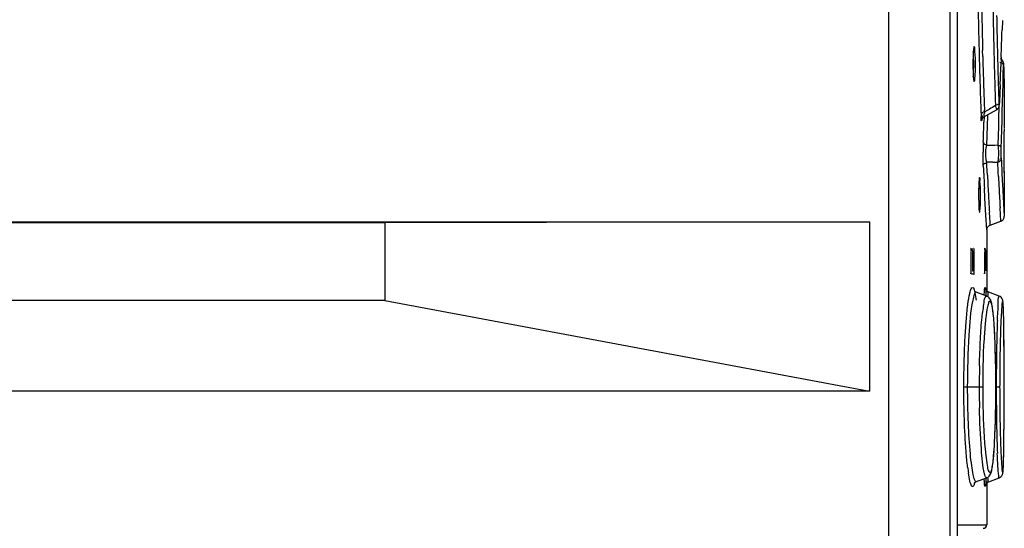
# Model space of a CAD drawing. Header units: inches. Extents: x 0 to 117, y 0 to 83.
# Tile 17 of 57: x 56.1 to 58.32, y 44.98 to 46.13. Entities that reach past the tile are written whole.
import ezdxf

# ---------------------------------------------------------------- set-up
doc = ezdxf.new("R2010")
doc.units = ezdxf.units.IN
doc.header["$LTSCALE"] = 6.431102
doc.header["$MEASUREMENT"] = 0
doc.layers.get('0').update_dxf_attribs({"linetype": 'CONTINUOUS'})

msp = doc.modelspace()

# ---------------------------------------------------------------- linework, layer by layer
at = {"color": 7, "linetype": 'CONTINUOUS'}
for p, q in [((58.0637, 34.183), (58.0637, 52.2391)), ((58.2015, 52.239), (58.2015, 34.183)), ((58.218, 50.0241), (58.218, 44.961)), ((58.3201, 46.1295), (58.3195, 46.1088)), ((58.2759, 46.0486), (58.2755, 46.0616)), ((58.3175, 46.0466), (58.3167, 46.0258)), ((58.3221, 46.0072), (58.3225, 46.028)), ((58.3228, 46.0301), (58.3228, 46.0304)), ((58.3228, 46.0301), (58.3231, 46.0196)), ((58.3231, 46.0196), (58.3232, 46.0141)), ((58.3216, 45.9865), (58.3221, 46.0072)), ((58.3232, 46.0141), (58.3242, 45.9833)), ((58.2561, 45.9926), (58.2566, 45.9919)), ((58.3151, 45.9844), (58.3143, 45.9637)), ((58.3211, 45.9657), (58.3216, 45.9865)), ((58.3242, 45.9833), (58.324, 45.987)), ((58.3242, 45.9816), (58.3242, 45.9833)), ((58.3242, 45.9833), (58.3243, 45.9789)), ((58.3243, 45.9788), (58.3242, 45.9816)), ((58.3243, 45.9789), (58.3244, 45.9774)), ((58.3244, 45.9774), (58.3243, 45.9788)), ((58.3244, 45.9774), (58.3244, 45.8937)), ((58.3143, 45.9637), (58.3135, 45.9465)), ((58.3206, 45.9449), (58.3211, 45.9657)), ((58.3044, 45.942), (58.3046, 45.9376)), ((58.3123, 45.932), (58.3117, 45.9112)), ((58.3123, 45.9347), (58.3123, 45.932)), ((58.3135, 45.9465), (58.3133, 45.943)), ((58.3133, 45.9425), (58.3133, 45.943)), ((58.32, 45.9242), (58.3206, 45.9449)), ((58.2717, 45.928), (58.2718, 45.9249)), ((58.2718, 45.9249), (58.2721, 45.9169)), ((58.2746, 45.9144), (58.2741, 45.9063)), ((58.2746, 45.9144), (58.2746, 45.9149)), ((58.279, 45.9126), (58.2786, 45.9)), ((58.2796, 45.913), (58.3068, 45.9279)), ((58.2798, 45.9237), (58.2797, 45.9284)), ((58.2863, 45.8922), (58.2871, 45.9143)), ((58.2871, 45.9143), (58.2871, 45.9171)), ((58.3117, 45.9112), (58.311, 45.8904)), ((58.3194, 45.9034), (58.32, 45.9242)), ((58.2855, 45.8701), (58.2863, 45.8922)), ((58.311, 45.8904), (58.3104, 45.8697)), ((58.3188, 45.8826), (58.3194, 45.9034)), ((58.3239, 45.8858), (58.3239, 45.8802)), ((58.2847, 45.848), (58.2855, 45.8701)), ((58.3104, 45.8697), (58.3096, 45.8489)), ((58.3174, 45.8411), (58.3188, 45.8826)), ((58.2841, 45.8452), (58.2847, 45.848)), ((58.2853, 45.8011), (58.2848, 45.8097)), ((58.2863, 45.7809), (58.2853, 45.8011)), ((58.3107, 45.7886), (58.3097, 45.8103)), ((58.3108, 45.7868), (58.3107, 45.7886)), ((58.3112, 45.778), (58.3108, 45.7868)), ((58.3244, 45.7869), (58.3244, 45.79)), ((58.3244, 45.7897), (58.3244, 45.7869)), ((58.3244, 45.7876), (58.3244, 45.6936)), ((58.3204, 45.7601), (58.3244, 45.688)), ((58.2808, 45.729), (58.2796, 45.751)), ((58.283, 45.6906), (58.2808, 45.729)), ((58.3157, 45.6922), (58.3149, 45.7068)), ((58.285, 45.6572), (58.283, 45.6906)), ((58.2918, 45.6845), (58.291, 45.697)), ((58.2923, 45.6754), (58.2918, 45.6845)), ((58.3166, 45.6768), (58.3157, 45.6922)), ((54.5757, 45.6752), (58.0207, 45.6752)), ((56.9273, 45.6731), (54.6708, 45.6731)), ((58.0207, 45.6752), (56.9273, 45.6731)), ((56.9273, 45.6731), (56.9273, 45.498)), ((58.0207, 45.6752), (58.0207, 45.2934)), ((58.2928, 45.6682), (58.2923, 45.6754)), ((58.2928, 45.6682), (58.3166, 45.6768)), ((58.285, 45.6581), (58.285, 45.5167)), ((58.2488, 45.6082), (58.2488, 45.5649)), ((58.2564, 45.6082), (58.2524, 45.6082)), ((58.2524, 45.6082), (58.2524, 45.5649)), ((58.2551, 45.6161), (58.2558, 45.6161)), ((58.2564, 45.5649), (58.2564, 45.6082)), ((58.28, 45.6082), (58.28, 45.5649)), ((58.2825, 45.6082), (58.2824, 45.615)), ((58.2825, 45.5649), (58.2825, 45.6082)), ((58.2558, 45.5571), (58.2502, 45.5571)), ((58.2524, 45.5649), (58.2564, 45.5649)), ((58.2582, 45.5183), (58.2571, 45.5193)), ((58.2849, 45.508), (58.261, 45.5167)), ((58.261, 45.5167), (58.261, 45.5167)), ((58.2822, 45.524), (58.2822, 45.5241)), ((58.313, 45.5081), (58.2892, 45.5168)), ((56.9273, 45.498), (54.6708, 45.498)), ((56.9273, 45.498), (58.0207, 45.2934)), ((58.3224, 45.482), (58.3222, 45.4855)), ((58.3226, 45.4782), (58.3224, 45.482)), ((58.3227, 45.4739), (58.3226, 45.4782)), ((58.3229, 45.4667), (58.3227, 45.4739)), ((58.3231, 45.4584), (58.3229, 45.4667)), ((58.3233, 45.4458), (58.3231, 45.4584)), ((58.3235, 45.4274), (58.3233, 45.4458)), ((58.3238, 45.3925), (58.3235, 45.4274)), ((58.3037, 45.4018), (58.3031, 45.4164)), ((58.3042, 45.3861), (58.3037, 45.4018)), ((58.3046, 45.3694), (58.3042, 45.3861)), ((58.324, 45.3239), (58.3238, 45.3925)), ((58.305, 45.3519), (58.3046, 45.3694)), ((58.3052, 45.3336), (58.305, 45.3519)), ((58.3053, 45.3147), (58.3052, 45.3336)), ((58.324, 45.3031), (58.3239, 45.3486)), ((58.3053, 45.2986), (58.3053, 45.3147)), ((58.3239, 45.2268), (58.324, 45.3239)), ((58.0207, 45.2934), (54.5757, 45.2934)), ((58.2333, 45.3031), (58.2757, 45.3031)), ((58.3052, 45.2796), (58.3053, 45.2986)), ((58.3053, 45.3031), (58.3053, 45.3031)), ((58.3063, 45.3031), (58.314, 45.3031)), ((58.3239, 45.2579), (58.324, 45.3031)), ((58.3051, 45.2612), (58.3052, 45.2796)), ((58.3044, 45.2265), (58.3048, 45.2435)), ((58.3048, 45.2435), (58.3051, 45.2612)), ((58.3039, 45.2105), (58.3044, 45.2265)), ((58.3236, 45.1859), (58.3239, 45.2268)), ((58.3234, 45.1652), (58.3236, 45.1859)), ((58.3231, 45.1505), (58.3234, 45.1652)), ((58.3225, 45.1277), (58.3227, 45.1316)), ((58.3227, 45.1316), (58.3228, 45.1358)), ((58.3228, 45.1358), (58.323, 45.1427)), ((58.323, 45.1427), (58.3231, 45.1505)), ((58.3114, 45.1068), (58.3107, 45.1149)), ((58.3223, 45.1211), (58.3224, 45.1242)), ((58.3224, 45.1242), (58.3225, 45.1277)), ((58.261, 45.0895), (58.2849, 45.0982)), ((58.2848, 45.0866), (58.2866, 45.0881)), ((58.285, 45.0895), (58.285, 44.9921)), ((58.2866, 45.0881), (58.2892, 45.0894)), ((58.2892, 45.0894), (58.313, 45.0981)), ((58.218, 44.9921), (58.285, 44.9921))]:
    msp.add_line(p, q, dxfattribs=at)
for points in [[(58.3228, 46.0304), (58.3228, 46.031), (58.3227, 46.0317), (58.3227, 46.0322), (58.3227, 46.0328), (58.3226, 46.0335), (58.3225, 46.0343), (58.3223, 46.0352), (58.322, 46.0362), (58.3215, 46.0373), (58.3209, 46.0385), (58.3202, 46.0395), (58.3194, 46.0405), (58.3184, 46.0415), (58.3172, 46.0423), (58.316, 46.043), (58.3158, 46.0431)], [(58.3068, 45.9279), (58.3074, 45.9283), (58.3089, 45.9294), (58.3102, 45.9307), (58.3111, 45.9321), (58.3119, 45.9335), (58.3124, 45.9348), (58.3127, 45.936), (58.3129, 45.9371), (58.313, 45.9381), (58.3132, 45.9392), (58.3132, 45.9404), (58.3133, 45.9418), (58.3133, 45.9425)], [(58.274, 45.906), (58.274, 45.9059), (58.274, 45.9058), (58.274, 45.906), (58.2741, 45.9064), (58.2744, 45.9072), (58.2749, 45.9083), (58.2757, 45.9096), (58.2768, 45.9109), (58.2782, 45.9121), (58.2796, 45.913)], [(58.3166, 45.6768), (58.3173, 45.6771), (58.3186, 45.6778), (58.3198, 45.6786), (58.3209, 45.6795), (58.3218, 45.6805), (58.3225, 45.6816), (58.3232, 45.6827), (58.3236, 45.6839), (58.324, 45.685), (58.3242, 45.6861), (58.3243, 45.687), (58.3244, 45.6878), (58.3244, 45.688)], [(58.285, 45.6572), (58.285, 45.6578), (58.2852, 45.6591), (58.2855, 45.6604), (58.286, 45.6617), (58.2866, 45.663), (58.2875, 45.6643), (58.2885, 45.6654), (58.2897, 45.6665), (58.291, 45.6674), (58.2925, 45.6681), (58.2928, 45.6682)], [(58.261, 45.5167), (58.2603, 45.517), (58.2582, 45.5183)], [(58.2892, 45.5168), (58.2866, 45.5181), (58.2849, 45.5196), (58.2837, 45.521), (58.283, 45.5222), (58.2825, 45.5231), (58.2823, 45.5237), (58.2822, 45.524)], [(58.3031, 45.4164), (58.3028, 45.4233), (58.3025, 45.43), (58.3021, 45.4363), (58.3017, 45.4423), (58.3013, 45.448), (58.3009, 45.4534), (58.3005, 45.4585), (58.3001, 45.4633), (58.2996, 45.4678), (58.2992, 45.472), (58.2987, 45.4759), (58.2982, 45.4796), (58.2977, 45.4829), (58.2972, 45.486), (58.2966, 45.4888), (58.2961, 45.4915), (58.2955, 45.4938), (58.2948, 45.496), (58.2941, 45.4981), (58.2932, 45.5001), (58.2921, 45.502), (58.2905, 45.5041), (58.2882, 45.5063), (58.2849, 45.508)], [(58.3222, 45.4855), (58.3222, 45.487), (58.3221, 45.4885), (58.322, 45.4898), (58.3219, 45.4911), (58.3218, 45.4923), (58.3217, 45.4934), (58.3216, 45.4944), (58.3215, 45.4953), (58.3214, 45.4962), (58.3212, 45.497), (58.3211, 45.4979), (58.3209, 45.4987), (58.3207, 45.4996), (58.3203, 45.5006), (58.3198, 45.502), (58.3189, 45.5036), (58.3175, 45.5052), (58.3156, 45.5068), (58.313, 45.5081)], [(58.2971, 45.1199), (58.2976, 45.123), (58.2981, 45.1263), (58.2986, 45.1298), (58.2991, 45.1337), (58.2996, 45.1378), (58.3, 45.1423), (58.3005, 45.147), (58.3009, 45.152), (58.3013, 45.1573), (58.3017, 45.163), (58.302, 45.1689), (58.3024, 45.1751), (58.3027, 45.1817), (58.3031, 45.1885), (58.3034, 45.1956), (58.3039, 45.2105)], [(58.2849, 45.0982), (58.2881, 45.0999), (58.2904, 45.102), (58.292, 45.1041), (58.2931, 45.106), (58.294, 45.108), (58.2948, 45.1101), (58.2954, 45.1122), (58.296, 45.1146), (58.2966, 45.1172), (58.2971, 45.1199)], [(58.313, 45.0981), (58.3155, 45.0994), (58.3174, 45.1009), (58.3188, 45.1026), (58.3197, 45.1042), (58.3203, 45.1056), (58.3207, 45.1067), (58.3209, 45.1075), (58.3211, 45.1083), (58.3212, 45.1091), (58.3213, 45.1099), (58.3215, 45.1107), (58.3216, 45.1116), (58.3217, 45.1125), (58.3217, 45.1135), (58.3218, 45.1146), (58.3219, 45.1157), (58.322, 45.1169), (58.3221, 45.1182), (58.3222, 45.1196), (58.3223, 45.1211)], [(58.2568, 45.0869), (58.2566, 45.0863), (58.2564, 45.0859), (58.2567, 45.0864), (58.2579, 45.0877), (58.2601, 45.0892), (58.2611, 45.0896)], [(58.2823, 45.0829), (58.2823, 45.0826), (58.2822, 45.0823), (58.2822, 45.0822), (58.2823, 45.0824), (58.2825, 45.0829), (58.2829, 45.0839), (58.2836, 45.0852), (58.2848, 45.0866)]]:
    msp.add_lwpolyline(points, dxfattribs=at)
for centre, radius, start, end in [((70.3609, 46.3613), 12.089, 180.3597, 181.26841), ((69.2526, 46.3343), 10.9885, 180.26247, 181.27656), ((69.1254, 46.3296), 10.8277, 180.45638, 181.05125), ((69.8621, 46.3421), 11.5646, 181.04616, 181.30943), ((69.4171, 46.3362), 11.1117, 181.00835, 181.27878), ((47.2762, 46.4361), 11.0481, 357.97923, 358.30186), ((69.3629, 46.3364), 11.0987, 181.27486, 181.51118), ((69.7027, 46.3469), 11.4307, 181.26894, 181.43013), ((69.4744, 46.3377), 11.169, 181.27985, 181.53636), ((70.204, 46.35), 11.9066, 181.30953, 181.5498), ((57.7603, 46.0319), 0.4991, 359.9229, 2.1613), ((69.3481, 46.3361), 11.084, 181.51154, 181.73857), ((69.3558, 46.3386), 11.0838, 181.49951, 181.72461), ((58.7611, 46.0312), 0.5074, 179.1907, 179.9974), ((58.7119, 46.0307), 0.4582, 179.9254, 182.3547), ((57.6949, 46.0313), 0.5606, 359.3103, 359.9985), ((70.483, 46.3574), 12.1857, 181.54937, 181.7694), ((69.7069, 46.3439), 11.4016, 181.53591, 181.77737), ((47.2768, 46.4361), 11.0476, 357.6566, 357.87169), ((69.235, 46.3324), 10.9708, 181.73724, 182.11265), ((69.7544, 46.3506), 11.4825, 181.72435, 181.93227), ((70.5099, 46.3582), 12.2126, 181.76904, 181.95276), ((69.683, 46.343), 11.3777, 181.77688, 182.00888), ((70.0165, 46.3593), 11.7448, 181.93198, 182.10279), ((57.8984, 46.6174), 0.7917, 299.2536, 299.7074), ((59.1783, 44.3748), 1.7904, 119.208, 119.7162), ((58.6515, 45.9316), 0.3797, 182.2225, 182.8274), ((58.3593, 45.9131), 0.0801, 172.4618, 174.5836), ((57.6464, 47.0699), 1.3096, 298.9272, 299.0631), ((57.8153, 46.7659), 0.9619, 299.0631, 299.2488), ((47.2483, 46.2768), 11.0367, 357.81407, 358.04373), ((59.0091, 45.8309), 0.7326, 178.3793, 179.8511), ((58.7504, 45.8378), 0.4738, 177.8258, 178.3335), ((58.1093, 51.2284), 5.3832, 271.8675, 272.1329), ((69.937, 46.3658), 11.6324, 182.69407, 182.84992), ((64.5698, 46.0945), 6.2996, 182.67073, 182.90819), ((58.3278, 44.2346), 1.5757, 91.0607, 91.5609), ((58.2819, 46.6484), 0.8386, 271.1398, 271.8981), ((65.7585, 46.1553), 7.4898, 182.9112, 183.09452), ((69.2542, 46.3565), 10.983, 183.00434, 183.13872), ((69.4316, 46.3193), 11.1335, 182.78684, 182.93177), ((69.9597, 46.367), 11.6552, 182.85016, 182.98468), ((57.5535, 45.7363), 0.7134, 359.9816, 1.1902), ((57.6009, 45.7368), 0.6699, 359.9422, 1.6028), ((69.1174, 46.3491), 10.846, 183.1389, 183.25881), ((58.9253, 45.7361), 0.6588, 179.3695, 179.9989), ((58.8641, 45.7355), 0.5976, 179.9436, 181.8041), ((57.5134, 45.7361), 0.7535, 359.4863, 359.999), ((70.6936, 46.4404), 12.4249, 183.26595, 183.42979), ((70.8535, 46.3929), 12.5573, 182.93502, 183.13196), ((56.8692, 45.4292), 1.4542, 1.1269, 1.6085), ((60.8345, 45.3569), 2.5275, 177.8237, 178.2183), ((61.4939, 45.3363), 3.1872, 178.2163, 178.5615), ((62.8578, 45.3059), 4.5515, 178.6098, 179.7339), ((62.3068, 45.3085), 3.9927, 178.8249, 179.428), ((60.4964, 45.3035), 2.2284, 178.7915, 179.397), ((63.0856, 45.3002), 4.7716, 179.4211, 179.9648), ((60.5135, 45.3032), 2.2456, 179.3937, 180.0025), ((63.1724, 45.3034), 4.8661, 179.7216, 180.0029), ((60.51, 45.3031), 2.2421, 179.9985, 181.2076), ((62.9949, 45.3018), 4.6886, 179.9835, 181.1109), ((63.2718, 45.3073), 4.9578, 180.0481, 180.5744), ((62.1584, 45.2956), 3.8443, 180.5664, 181.4771), ((61.3145, 45.266), 3.0078, 181.0495, 182.1353), ((59.4856, 45.2045), 1.1698, 182.7401, 183.3403), ((58.7134, 45.1784), 0.475, 186.829, 188.3899), ((58.2771, 44.9921), 0.00787, 270, 360)]:
    msp.add_arc(centre, radius, start, end, dxfattribs=at)
for major_axis, start_param, end_param in [((4.9449, 9.8898), -1.099366, -1.098456), ((11.0571, 0), 0.007783, 0.008038), ((5.8131, 9.4057), -1.010349, -1.009439), ((10.7613, 2.5404), -0.224951, -0.224041), ((6.0868, 9.2309), -0.981881, -0.980971), ((7.8185, 7.8185), -0.779435, -0.778525), ((11.0571, 0), 0.005053, 0.005963), ((4.2314, 10.2154), -1.173044, -1.172134), ((1.9184, 10.8894), -1.392267, -1.391358), ((7.8185, -7.8185), 0.788632, 0.789542), ((10.2154, 4.2314), -0.392196, -0.389466), ((1.351, 10.9742), -1.446893, -1.445074), ((-6.8047, 8.7153), -2.233202, -2.232292)]:
    msp.add_ellipse((47.2673, 45.7841), major_axis=major_axis, ratio=1, start_param=start_param, end_param=end_param, dxfattribs=at)
for points, knots in [([(58.2566, 46.0706), (58.2558, 46.0706), (58.2556, 46.066), (58.2544, 46.0609), (58.2541, 46.0502), (58.2538, 46.0427), (58.2538, 46.0384)], [0, 0, 0, 0, 0.078151, 0.287096, 0.606533, 1, 1, 1, 1]), ([(58.259, 46.0508), (58.2588, 46.0556), (58.2573, 46.0601), (58.2584, 46.0706), (58.2566, 46.0706)], [0, 0, 0, 0, 0.725915, 1, 1, 1, 1]), ([(58.2554, 46.0313), (58.2554, 46.0386), (58.2553, 46.048), (58.2548, 46.0573), (58.2546, 46.0593)], [0, 0, 0, 0, 0.786357, 1, 1, 1, 1]), ([(58.2546, 46.0032), (58.2547, 46.0047), (58.2551, 46.0118), (58.2553, 46.019), (58.2554, 46.0245)], [0, 0, 0, 0, 0.215941, 1, 1, 1, 1]), ([(58.2566, 45.9919), (58.2577, 45.9919), (58.2576, 45.9978), (58.259, 46.0042), (58.2592, 46.0172), (58.2594, 46.0262), (58.2594, 46.0313)], [0, 0, 0, 0, 0.080229, 0.296304, 0.619737, 1, 1, 1, 1]), ([(58.3147, 46.0358), (58.3166, 46.0353), (58.3207, 46.035), (58.3213, 46.0301), (58.3202, 46.0292)], [0, 0, 0, 0, 0.591304, 1, 1, 1, 1]), ([(58.3228, 46.0301), (58.3228, 46.031), (58.3225, 46.0357), (58.3225, 46.0293), (58.3225, 46.0275)], [0, 0, 0, 0, 0.342139, 1, 1, 1, 1]), ([(58.2541, 46.0118), (58.2542, 46.0095), (58.2547, 46.0031), (58.2546, 45.9964), (58.2561, 45.9926)], [0, 0, 0, 0, 0.359241, 1, 1, 1, 1]), ([(58.3046, 45.9376), (58.3048, 45.9364), (58.3054, 45.9333), (58.3061, 45.9302), (58.3067, 45.9282)], [0, 0, 0, 0, 0.362482, 1, 1, 1, 1]), ([(58.3123, 45.9442), (58.3122, 45.9421), (58.3098, 45.9386), (58.3064, 45.9389), (58.3053, 45.9391)], [0, 0, 0, 0, 0.646766, 1, 1, 1, 1]), ([(58.3123, 45.9442), (58.3124, 45.9422), (58.3127, 45.9348), (58.3133, 45.9414), (58.3133, 45.943)], [0, 0, 0, 0, 0.556304, 1, 1, 1, 1]), ([(58.2741, 45.9063), (58.274, 45.9052), (58.272, 45.8989), (58.2724, 45.9096), (58.2723, 45.9129)], [0, 0, 0, 0, 0.251596, 1, 1, 1, 1]), ([(58.2746, 45.9216), (58.274, 45.9212), (58.2726, 45.92), (58.2736, 45.9184), (58.2742, 45.9179)], [0, 0, 0, 0, 0.493484, 1, 1, 1, 1]), ([(58.2798, 45.9237), (58.2789, 45.9234), (58.2771, 45.9229), (58.2754, 45.9221), (58.2746, 45.9216)], [0, 0, 0, 0, 0.512945, 1, 1, 1, 1]), ([(58.2796, 45.913), (58.2783, 45.9123), (58.2795, 45.9179), (58.2794, 45.9196), (58.2795, 45.9207)], [0, 0, 0, 0, 0.566517, 1, 1, 1, 1]), ([(58.324, 45.8937), (58.3235, 45.8937), (58.3246, 45.8904), (58.3239, 45.8891), (58.3239, 45.8876)], [0, 0, 0, 0, 0.241613, 1, 1, 1, 1]), ([(58.2847, 45.848), (58.2828, 45.8486), (58.2788, 45.8489), (58.2781, 45.8537), (58.2791, 45.8547)], [0, 0, 0, 0, 0.591182, 1, 1, 1, 1]), ([(58.2848, 45.8097), (58.2841, 45.812), (58.2822, 45.8238), (58.2823, 45.8359), (58.2841, 45.8452)], [0, 0, 0, 0, 0.204092, 1, 1, 1, 1]), ([(58.3096, 45.8489), (58.3111, 45.8389), (58.3117, 45.8259), (58.3101, 45.8131), (58.3097, 45.8103)], [0, 0, 0, 0, 0.782038, 1, 1, 1, 1]), ([(58.3174, 45.8411), (58.3174, 45.8427), (58.3166, 45.8466), (58.3123, 45.8474), (58.3104, 45.8471)], [0, 0, 0, 0, 0.449938, 1, 1, 1, 1]), ([(58.3175, 45.8191), (58.3174, 45.8206), (58.3172, 45.828), (58.3172, 45.8353), (58.3174, 45.8411)], [0, 0, 0, 0, 0.212363, 1, 1, 1, 1]), ([(58.2771, 45.801), (58.277, 45.8031), (58.2766, 45.8137), (58.2765, 45.8243), (58.2765, 45.8328)], [0, 0, 0, 0, 0.19992, 1, 1, 1, 1]), ([(58.3097, 45.8103), (58.3117, 45.8109), (58.3158, 45.8116), (58.3164, 45.8166), (58.3153, 45.8178)], [0, 0, 0, 0, 0.567581, 1, 1, 1, 1]), ([(58.2771, 45.801), (58.2771, 45.8027), (58.2777, 45.8068), (58.2822, 45.8081), (58.284, 45.8076)], [0, 0, 0, 0, 0.472496, 1, 1, 1, 1]), ([(58.2687, 45.7755), (58.2679, 45.7755), (58.2682, 45.7707), (58.2669, 45.7658), (58.2669, 45.755), (58.2666, 45.7476), (58.2665, 45.7433)], [0, 0, 0, 0, 0.075873, 0.284792, 0.605061, 1, 1, 1, 1]), ([(58.2705, 45.7555), (58.2704, 45.7604), (58.2686, 45.7647), (58.2705, 45.7754), (58.2687, 45.7755)], [0, 0, 0, 0, 0.728176, 1, 1, 1, 1]), ([(58.2687, 45.6967), (58.2698, 45.6967), (58.2692, 45.7027), (58.2707, 45.7089), (58.2706, 45.722), (58.2708, 45.7311), (58.2708, 45.7361)], [0, 0, 0, 0, 0.078498, 0.294724, 0.618865, 1, 1, 1, 1]), ([(58.2668, 45.7167), (58.2669, 45.7144), (58.2673, 45.7079), (58.2672, 45.7014), (58.2683, 45.6974)], [0, 0, 0, 0, 0.359191, 1, 1, 1, 1]), ([(58.2495, 45.6161), (58.249, 45.6161), (58.2492, 45.6129), (58.2489, 45.6116), (58.249, 45.61)], [0, 0, 0, 0, 0.247837, 1, 1, 1, 1]), ([(58.2524, 45.6082), (58.2524, 45.61), (58.2524, 45.6112), (58.2523, 45.6157), (58.252, 45.6144), (58.252, 45.6141)], [0, 0, 0, 0, 0.696474, 0.876097, 1, 1, 1, 1]), ([(58.2564, 45.6082), (58.2564, 45.61), (58.2564, 45.6112), (58.2562, 45.6156), (58.256, 45.6142), (58.2559, 45.6139)], [0, 0, 0, 0, 0.691878, 0.867792, 1, 1, 1, 1]), ([(58.2802, 45.6161), (58.2797, 45.6161), (58.2806, 45.6128), (58.28, 45.6115), (58.28, 45.61)], [0, 0, 0, 0, 0.242449, 1, 1, 1, 1]), ([(58.2488, 45.5649), (58.2488, 45.5632), (58.2489, 45.562), (58.249, 45.5576), (58.2493, 45.5589), (58.2493, 45.5593)], [0, 0, 0, 0, 0.691218, 0.86703, 1, 1, 1, 1]), ([(58.2558, 45.5571), (58.2563, 45.5571), (58.256, 45.5603), (58.2563, 45.5616), (58.2562, 45.5632)], [0, 0, 0, 0, 0.246866, 1, 1, 1, 1]), ([(58.28, 45.5649), (58.28, 45.5632), (58.28, 45.562), (58.28, 45.5576), (58.2801, 45.5589), (58.2801, 45.5593)], [0, 0, 0, 0, 0.693928, 0.869846, 1, 1, 1, 1]), ([(58.2333, 45.3031), (58.2333, 45.3203), (58.2336, 45.3537), (58.2353, 45.4016), (58.2377, 45.4443), (58.2411, 45.4795), (58.2439, 45.5031), (58.2474, 45.517), (58.2485, 45.5236), (58.2551, 45.5308), (58.2566, 45.5223), (58.2573, 45.5194)], [0, 0, 0, 0, 0.217683, 0.424057, 0.607811, 0.759668, 0.871717, 0.911071, 0.938754, 0.96162, 1, 1, 1, 1]), ([(58.261, 45.5167), (58.2593, 45.5173), (58.2548, 45.5084), (58.2542, 45.5033), (58.2532, 45.4985)], [0, 0, 0, 0, 0.27068, 1, 1, 1, 1]), ([(58.2573, 45.5194), (58.2576, 45.518), (58.2591, 45.5112), (58.2601, 45.5042), (58.2607, 45.4987)], [0, 0, 0, 0, 0.197615, 1, 1, 1, 1]), ([(58.2684, 45.3505), (58.2689, 45.3707), (58.2704, 45.4071), (58.2728, 45.456), (58.2785, 45.4862), (58.2797, 45.5049), (58.2837, 45.5078)], [0, 0, 0, 0, 0.382024, 0.694428, 0.906838, 1, 1, 1, 1]), ([(58.2788, 45.5105), (58.2791, 45.514), (58.2803, 45.5194), (58.2794, 45.5253), (58.2825, 45.5289), (58.2822, 45.525), (58.2824, 45.5236)], [0, 0, 0, 0, 0.486188, 0.754628, 0.811509, 1, 1, 1, 1]), ([(58.2824, 45.5236), (58.2825, 45.5227), (58.2829, 45.5177), (58.2831, 45.5128), (58.2833, 45.5087)], [0, 0, 0, 0, 0.184255, 1, 1, 1, 1]), ([(58.2837, 45.5078), (58.2838, 45.5079), (58.2842, 45.5082), (58.2847, 45.5081), (58.2849, 45.508)], [0, 0, 0, 0, 0.526248, 1, 1, 1, 1]), ([(58.2872, 45.5069), (58.2875, 45.5093), (58.2883, 45.5118), (58.2882, 45.5166), (58.2891, 45.5168)], [0, 0, 0, 0, 0.731109, 1, 1, 1, 1]), ([(58.3088, 45.4529), (58.3093, 45.4658), (58.3115, 45.4837), (58.3104, 45.503), (58.3127, 45.5079)], [0, 0, 0, 0, 0.705579, 1, 1, 1, 1]), ([(58.2532, 45.4985), (58.2479, 45.4726), (58.2431, 45.4072), (58.2411, 45.342), (58.241, 45.3031)], [0, 0, 0, 0, 0.404221, 1, 1, 1, 1]), ([(58.2879, 45.4891), (58.2874, 45.4873), (58.2851, 45.4773), (58.2837, 45.4671), (58.2828, 45.4588)], [0, 0, 0, 0, 0.185371, 1, 1, 1, 1]), ([(58.3005, 45.4576), (58.2998, 45.4652), (58.2991, 45.4755), (58.2964, 45.4876), (58.2957, 45.4933), (58.2899, 45.4994), (58.2886, 45.4918), (58.2879, 45.4891)], [0, 0, 0, 0, 0.464125, 0.626666, 0.740436, 0.831444, 1, 1, 1, 1]), ([(58.3192, 45.4892), (58.319, 45.4873), (58.3181, 45.4773), (58.3176, 45.4672), (58.3172, 45.459)], [0, 0, 0, 0, 0.183206, 1, 1, 1, 1]), ([(58.3228, 45.47), (58.3227, 45.4755), (58.3224, 45.4825), (58.3219, 45.4916), (58.3214, 45.4942), (58.3211, 45.4974), (58.3186, 45.4941), (58.3195, 45.4916), (58.3192, 45.4892)], [0, 0, 0, 0, 0.471324, 0.627514, 0.727799, 0.772037, 0.793483, 1, 1, 1, 1]), ([(58.2828, 45.4588), (58.2816, 45.4486), (58.2769, 45.3968), (58.2757, 45.3448), (58.2757, 45.3031)], [0, 0, 0, 0, 0.198204, 1, 1, 1, 1]), ([(58.3053, 45.3031), (58.3053, 45.3179), (58.3049, 45.3694), (58.3037, 45.421), (58.3005, 45.4576)], [0, 0, 0, 0, 0.286415, 1, 1, 1, 1]), ([(58.3172, 45.459), (58.3169, 45.4542), (58.3159, 45.4313), (58.3153, 45.4085), (58.3149, 45.3904)], [0, 0, 0, 0, 0.210618, 1, 1, 1, 1]), ([(58.3239, 45.3486), (58.3239, 45.3592), (58.3238, 45.3955), (58.3236, 45.4319), (58.3231, 45.4578)], [0, 0, 0, 0, 0.289366, 1, 1, 1, 1]), ([(58.2418, 45.1219), (58.2403, 45.1338), (58.2348, 45.1941), (58.2333, 45.2546), (58.2333, 45.3031)], [0, 0, 0, 0, 0.198328, 1, 1, 1, 1]), ([(58.241, 45.3031), (58.241, 45.2758), (58.2421, 45.2254), (58.2455, 45.1659), (58.2497, 45.1278), (58.253, 45.1075), (58.2557, 45.0966), (58.2587, 45.0895), (58.2605, 45.0894)], [0, 0, 0, 0, 0.379274, 0.7008, 0.824455, 0.916959, 0.975305, 1, 1, 1, 1]), ([(58.2757, 45.3031), (58.2757, 45.2884), (58.2763, 45.2369), (58.2784, 45.1853), (58.2826, 45.1488)], [0, 0, 0, 0, 0.286253, 1, 1, 1, 1]), ([(58.3004, 45.1475), (58.3013, 45.1577), (58.3046, 45.2096), (58.3053, 45.2615), (58.3053, 45.3031)], [0, 0, 0, 0, 0.198041, 1, 1, 1, 1]), ([(58.2801, 45.1068), (58.2754, 45.125), (58.2717, 45.175), (58.2691, 45.2247), (58.2684, 45.2558)], [0, 0, 0, 0, 0.375367, 1, 1, 1, 1]), ([(58.3231, 45.1474), (58.3232, 45.1548), (58.3238, 45.1917), (58.3239, 45.2285), (58.3239, 45.2579)], [0, 0, 0, 0, 0.20175, 1, 1, 1, 1]), ([(58.3154, 45.1965), (58.3155, 45.192), (58.316, 45.176), (58.3165, 45.16), (58.3171, 45.1485)], [0, 0, 0, 0, 0.27976, 1, 1, 1, 1]), ([(58.3107, 45.1149), (58.3105, 45.1175), (58.3097, 45.1305), (58.3091, 45.1435), (58.3087, 45.1539)], [0, 0, 0, 0, 0.199485, 1, 1, 1, 1]), ([(58.2826, 45.1488), (58.2835, 45.1411), (58.2864, 45.1288), (58.2863, 45.1156), (58.2944, 45.1069), (58.2956, 45.1145), (58.2962, 45.1172)], [0, 0, 0, 0, 0.464401, 0.741691, 0.833928, 1, 1, 1, 1]), ([(58.2962, 45.1172), (58.2967, 45.119), (58.2986, 45.129), (58.2997, 45.1392), (58.3004, 45.1475)], [0, 0, 0, 0, 0.185029, 1, 1, 1, 1]), ([(58.3178, 45.1363), (58.3181, 45.1308), (58.3186, 45.1238), (58.3194, 45.1146), (58.3199, 45.112), (58.3204, 45.1089), (58.3228, 45.1122), (58.3218, 45.1147), (58.322, 45.1171)], [0, 0, 0, 0, 0.471152, 0.627285, 0.727505, 0.771651, 0.79316, 1, 1, 1, 1]), ([(58.322, 45.1171), (58.3221, 45.119), (58.3227, 45.1291), (58.3229, 45.1392), (58.3231, 45.1474)], [0, 0, 0, 0, 0.18341, 1, 1, 1, 1]), ([(58.2573, 45.0867), (58.2566, 45.084), (58.2565, 45.0799), (58.252, 45.078), (58.25, 45.0808), (58.2485, 45.0847), (58.2458, 45.0945), (58.2444, 45.1028), (58.2435, 45.1091)], [0, 0, 0, 0, 0.198156, 0.240333, 0.298376, 0.400646, 0.551793, 1, 1, 1, 1]), ([(58.2824, 45.0826), (58.2822, 45.0812), (58.2825, 45.0774), (58.2794, 45.0809), (58.2803, 45.0868), (58.2791, 45.0923), (58.2788, 45.0958)], [0, 0, 0, 0, 0.187674, 0.244813, 0.513178, 1, 1, 1, 1]), ([(58.2849, 45.0982), (58.2845, 45.0981), (58.2808, 45.0994), (58.2808, 45.1039), (58.2801, 45.1068)], [0, 0, 0, 0, 0.116083, 1, 1, 1, 1]), ([(58.2833, 45.0975), (58.2832, 45.096), (58.283, 45.091), (58.2828, 45.086), (58.2824, 45.0826)], [0, 0, 0, 0, 0.315551, 1, 1, 1, 1]), ([(58.2892, 45.0894), (58.2884, 45.0892), (58.2882, 45.095), (58.2875, 45.0969), (58.2872, 45.0994)], [0, 0, 0, 0, 0.248358, 1, 1, 1, 1]), ([(58.313, 45.0981), (58.3123, 45.0979), (58.3122, 45.1029), (58.3116, 45.1045), (58.3114, 45.1068)], [0, 0, 0, 0, 0.247264, 1, 1, 1, 1])]:
    msp.add_open_spline(points, degree=3, knots=knots, dxfattribs=at)

doc.saveas('drawing.dxf')
